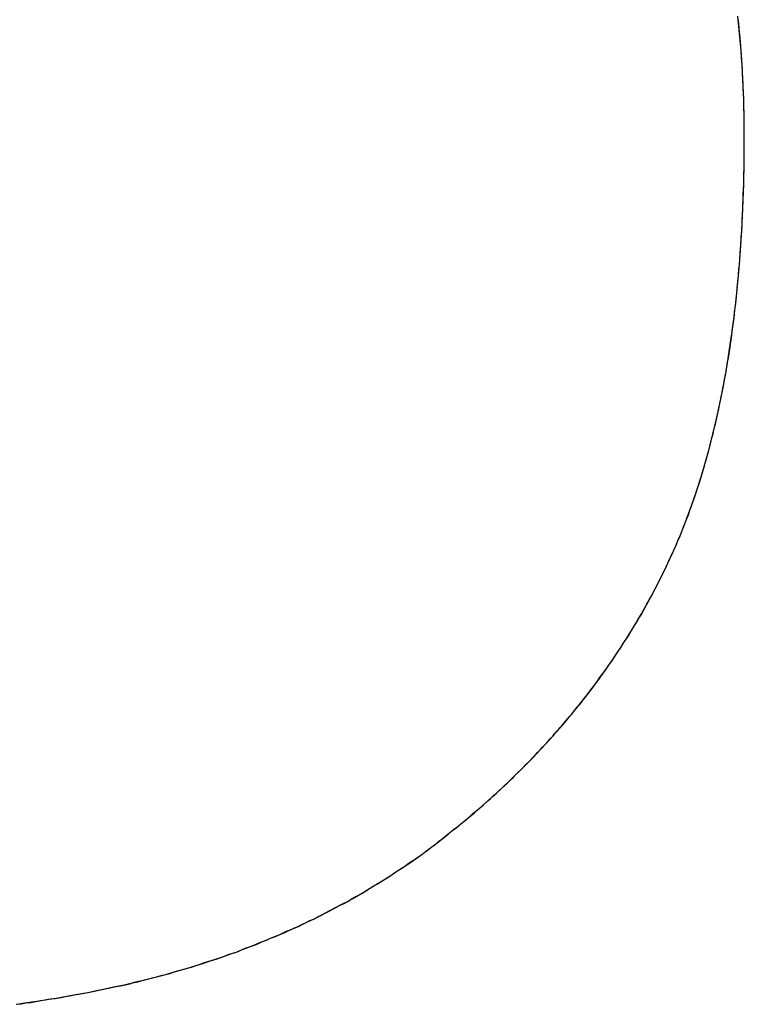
# Model space of a CAD drawing. Extents: x -4.2 to 4.1, y -6.8 to 5.8.
# Tile 156 of 214: x -0.2163 to -0.2015, y -4.0556 to -4.0355. Entities that reach past the tile are written whole.
import ezdxf

# ---------------------------------------------------------------- set-up
doc = ezdxf.new("R2010")
doc.units = 0
doc.layers.get('0').update_dxf_attribs({"linetype": 'CONTINUOUS'})

# ---------------------------------------------------------------- blocks, each defined once
blk = doc.blocks.new('*U1')
for p, q in [((-0.201535, -4.037913, 4.435), (-0.201535, -4.037913, 4.4349)), ((-0.201535, -4.037913, 4.435), (-0.201535, -4.037913, 4.4349)), ((-0.207512, -4.052095, 4.435), (-0.207512, -4.052095, 4.4349)), ((-0.207512, -4.052095, 4.435), (-0.207512, -4.052095, 4.4349))]:
    blk.add_line(p, q)
for points in [[(-0.201535, -4.03791, 4.435), (-0.201535, -4.03781, 4.435), (-0.201536, -4.03771, 4.435), (-0.201537, -4.03762, 4.435), (-0.201538, -4.03752, 4.435), (-0.20154, -4.03742, 4.435), (-0.201542, -4.03732, 4.435), (-0.201545, -4.03722, 4.435), (-0.201548, -4.03713, 4.435), (-0.201551, -4.03703, 4.435), (-0.201555, -4.03693, 4.435), (-0.201559, -4.03683, 4.435), (-0.201564, -4.03674, 4.435), (-0.201569, -4.03664, 4.435), (-0.201574, -4.03655, 4.435), (-0.20158, -4.03645, 4.435), (-0.201586, -4.03636, 4.435), (-0.201593, -4.03626, 4.435), (-0.2016, -4.03617, 4.435), (-0.201607, -4.03607, 4.435), (-0.201615, -4.03598, 4.435), (-0.201623, -4.03589, 4.435), (-0.201632, -4.03579, 4.435), (-0.201641, -4.0357, 4.435), (-0.20165, -4.03561, 4.435), (-0.20166, -4.03551, 4.435)], [(-0.201535, -4.03791, 4.4349), (-0.201536, -4.03776, 4.4349), (-0.201537, -4.03761, 4.4349), (-0.201539, -4.03747, 4.4349), (-0.201542, -4.03732, 4.4349), (-0.201546, -4.03717, 4.4349), (-0.201551, -4.03703, 4.4349), (-0.201557, -4.03688, 4.4349), (-0.201564, -4.03674, 4.4349), (-0.201572, -4.03659, 4.4349), (-0.20158, -4.03645, 4.4349), (-0.20159, -4.0363, 4.4349), (-0.2016, -4.03616, 4.4349), (-0.201612, -4.03602, 4.4349), (-0.201624, -4.03588, 4.4349), (-0.201637, -4.03574, 4.4349), (-0.201651, -4.0356, 4.4349), (-0.201666, -4.03546, 4.4349)], [(-0.201535, -4.03791, 4.4349), (-0.201536, -4.03776, 4.4349), (-0.201537, -4.03761, 4.4349), (-0.201539, -4.03747, 4.4349), (-0.201542, -4.03732, 4.4349), (-0.201546, -4.03717, 4.4349), (-0.201551, -4.03703, 4.4349), (-0.201557, -4.03688, 4.4349), (-0.201564, -4.03674, 4.4349), (-0.201572, -4.03659, 4.4349), (-0.20158, -4.03645, 4.4349), (-0.20159, -4.0363, 4.4349), (-0.2016, -4.03616, 4.4349), (-0.201612, -4.03602, 4.4349), (-0.201624, -4.03588, 4.4349), (-0.201637, -4.03574, 4.4349), (-0.201651, -4.0356, 4.4349), (-0.201666, -4.03546, 4.4349)], [(-0.201535, -4.03791, 4.435), (-0.201535, -4.03781, 4.435), (-0.201536, -4.03771, 4.435), (-0.201537, -4.03762, 4.435), (-0.201538, -4.03752, 4.435), (-0.20154, -4.03742, 4.435), (-0.201542, -4.03732, 4.435), (-0.201545, -4.03722, 4.435), (-0.201548, -4.03713, 4.435), (-0.201551, -4.03703, 4.435), (-0.201555, -4.03693, 4.435), (-0.201559, -4.03683, 4.435), (-0.201564, -4.03674, 4.435), (-0.201569, -4.03664, 4.435), (-0.201574, -4.03655, 4.435), (-0.20158, -4.03645, 4.435), (-0.201586, -4.03636, 4.435), (-0.201593, -4.03626, 4.435), (-0.2016, -4.03617, 4.435), (-0.201607, -4.03607, 4.435), (-0.201615, -4.03598, 4.435), (-0.201623, -4.03589, 4.435), (-0.201632, -4.03579, 4.435), (-0.201641, -4.0357, 4.435), (-0.20165, -4.03561, 4.435), (-0.20166, -4.03551, 4.435)], [(-0.207512, -4.05209, 4.435), (-0.207448, -4.05204, 4.435), (-0.207385, -4.05199, 4.435), (-0.207322, -4.05194, 4.435), (-0.20726, -4.05189, 4.435), (-0.207198, -4.05184, 4.435), (-0.207136, -4.05179, 4.435), (-0.207075, -4.05173, 4.435), (-0.207014, -4.05168, 4.435), (-0.206953, -4.05163, 4.435), (-0.206892, -4.05158, 4.435), (-0.206832, -4.05152, 4.435), (-0.206773, -4.05147, 4.435), (-0.206713, -4.05142, 4.435), (-0.206654, -4.05136, 4.435), (-0.206596, -4.05131, 4.435), (-0.206537, -4.05126, 4.435), (-0.206479, -4.0512, 4.435), (-0.206422, -4.05115, 4.435), (-0.206365, -4.0511, 4.435), (-0.206308, -4.05104, 4.435), (-0.206251, -4.05099, 4.435), (-0.206195, -4.05093, 4.435), (-0.206139, -4.05088, 4.435), (-0.206083, -4.05082, 4.435), (-0.206028, -4.05077, 4.435), (-0.205973, -4.05071, 4.435), (-0.205919, -4.05066, 4.435), (-0.205865, -4.0506, 4.435), (-0.205811, -4.05054, 4.435), (-0.205757, -4.05049, 4.435), (-0.205704, -4.05043, 4.435), (-0.205651, -4.05037, 4.435), (-0.205599, -4.05032, 4.435), (-0.205547, -4.05026, 4.435), (-0.205495, -4.0502, 4.435), (-0.205444, -4.05015, 4.435), (-0.205393, -4.05009, 4.435), (-0.205342, -4.05003, 4.435), (-0.205291, -4.04997, 4.435), (-0.205241, -4.04992, 4.435), (-0.205192, -4.04986, 4.435), (-0.205142, -4.0498, 4.435), (-0.205093, -4.04974, 4.435), (-0.205045, -4.04968, 4.435), (-0.204996, -4.04962, 4.435), (-0.204948, -4.04956, 4.435), (-0.204901, -4.04951, 4.435), (-0.204853, -4.04945, 4.435), (-0.204807, -4.04939, 4.435), (-0.20476, -4.04933, 4.435), (-0.204714, -4.04927, 4.435), (-0.204668, -4.04921, 4.435), (-0.204622, -4.04915, 4.435), (-0.204577, -4.04909, 4.435), (-0.204532, -4.04903, 4.435), (-0.204488, -4.04896, 4.435), (-0.204443, -4.0489, 4.435), (-0.2044, -4.04884, 4.435), (-0.204356, -4.04878, 4.435), (-0.204313, -4.04872, 4.435), (-0.20427, -4.04866, 4.435), (-0.204228, -4.0486, 4.435), (-0.204185, -4.04853, 4.435), (-0.204144, -4.04847, 4.435), (-0.204102, -4.04841, 4.435), (-0.204061, -4.04835, 4.435), (-0.20402, -4.04828, 4.435), (-0.20398, -4.04822, 4.435), (-0.20394, -4.04816, 4.435), (-0.2039, -4.0481, 4.435), (-0.203861, -4.04803, 4.435), (-0.203822, -4.04797, 4.435), (-0.203783, -4.0479, 4.435), (-0.203745, -4.04784, 4.435), (-0.203707, -4.04778, 4.435), (-0.203669, -4.04771, 4.435), (-0.203632, -4.04765, 4.435), (-0.203595, -4.04758, 4.435), (-0.203558, -4.04752, 4.435), (-0.203522, -4.04745, 4.435), (-0.203486, -4.04739, 4.435), (-0.203451, -4.04732, 4.435), (-0.203415, -4.04726, 4.435), (-0.20338, -4.04719, 4.435), (-0.203346, -4.04713, 4.435), (-0.203312, -4.04706, 4.435), (-0.203278, -4.04699, 4.435), (-0.203244, -4.04693, 4.435), (-0.203211, -4.04686, 4.435), (-0.203178, -4.04679, 4.435), (-0.203146, -4.04673, 4.435), (-0.203114, -4.04666, 4.435), (-0.203082, -4.04659, 4.435), (-0.20305, -4.04652, 4.435), (-0.203019, -4.04646, 4.435), (-0.202989, -4.04639, 4.435), (-0.202958, -4.04632, 4.435), (-0.202928, -4.04625, 4.435), (-0.202898, -4.04618, 4.435), (-0.202869, -4.04611, 4.435), (-0.20284, -4.04604, 4.435), (-0.202811, -4.04597, 4.435), (-0.202782, -4.0459, 4.435), (-0.202754, -4.04583, 4.435), (-0.202726, -4.04576, 4.435), (-0.202699, -4.04568, 4.435), (-0.202672, -4.04561, 4.435), (-0.202645, -4.04554, 4.435), (-0.202618, -4.04547, 4.435), (-0.202592, -4.04539, 4.435), (-0.202566, -4.04532, 4.435), (-0.20254, -4.04524, 4.435), (-0.202515, -4.04517, 4.435), (-0.20249, -4.04509, 4.435), (-0.202465, -4.04501, 4.435), (-0.202441, -4.04494, 4.435), (-0.202417, -4.04486, 4.435), (-0.202393, -4.04478, 4.435), (-0.20237, -4.0447, 4.435), (-0.202347, -4.04463, 4.435), (-0.202324, -4.04455, 4.435), (-0.202302, -4.04447, 4.435), (-0.20228, -4.04439, 4.435), (-0.202258, -4.04431, 4.435), (-0.202237, -4.04423, 4.435), (-0.202216, -4.04414, 4.435), (-0.202195, -4.04406, 4.435), (-0.202174, -4.04398, 4.435), (-0.202154, -4.0439, 4.435), (-0.202134, -4.04382, 4.435), (-0.202115, -4.04373, 4.435), (-0.202096, -4.04365, 4.435), (-0.202077, -4.04356, 4.435), (-0.202058, -4.04348, 4.435), (-0.20204, -4.04339, 4.435), (-0.202022, -4.04331, 4.435), (-0.202005, -4.04322, 4.435), (-0.201988, -4.04314, 4.435), (-0.201971, -4.04305, 4.435), (-0.201954, -4.04296, 4.435), (-0.201938, -4.04287, 4.435), (-0.201922, -4.04279, 4.435), (-0.201906, -4.0427, 4.435), (-0.201891, -4.04261, 4.435), (-0.201876, -4.04252, 4.435), (-0.201861, -4.04243, 4.435), (-0.201847, -4.04234, 4.435), (-0.201833, -4.04225, 4.435), (-0.201819, -4.04215, 4.435), (-0.201806, -4.04206, 4.435), (-0.201793, -4.04197, 4.435), (-0.20178, -4.04188, 4.435), (-0.201768, -4.04178, 4.435), (-0.201756, -4.04169, 4.435), (-0.201744, -4.0416, 4.435), (-0.201732, -4.0415, 4.435), (-0.201721, -4.04141, 4.435), (-0.201711, -4.04131, 4.435), (-0.2017, -4.04122, 4.435), (-0.20169, -4.04112, 4.435), (-0.20168, -4.04102, 4.435), (-0.201671, -4.04093, 4.435), (-0.201661, -4.04083, 4.435), (-0.201653, -4.04073, 4.435), (-0.201644, -4.04063, 4.435), (-0.201636, -4.04053, 4.435), (-0.201628, -4.04043, 4.435), (-0.20162, -4.04033, 4.435), (-0.201613, -4.04023, 4.435), (-0.201606, -4.04013, 4.435), (-0.2016, -4.04003, 4.435), (-0.201593, -4.03993, 4.435), (-0.201587, -4.03983, 4.435), (-0.201582, -4.03972, 4.435), (-0.201576, -4.03962, 4.435), (-0.201571, -4.03952, 4.435), (-0.201567, -4.03941, 4.435), (-0.201562, -4.03931, 4.435), (-0.201558, -4.0392, 4.435), (-0.201555, -4.0391, 4.435), (-0.201551, -4.03899, 4.435), (-0.201548, -4.03889, 4.435), (-0.201545, -4.03878, 4.435), (-0.201543, -4.03867, 4.435), (-0.201541, -4.03857, 4.435), (-0.201539, -4.03846, 4.435), (-0.201538, -4.03835, 4.435), (-0.201537, -4.03824, 4.435), (-0.201536, -4.03813, 4.435), (-0.201535, -4.03802, 4.435), (-0.201535, -4.03791, 4.435)], [(-0.207512, -4.05209, 4.4349), (-0.207416, -4.05202, 4.4349), (-0.207322, -4.05194, 4.4349), (-0.207228, -4.05186, 4.4349), (-0.207135, -4.05179, 4.4349), (-0.207043, -4.05171, 4.4349), (-0.206951, -4.05163, 4.4349), (-0.206861, -4.05155, 4.4349), (-0.206771, -4.05147, 4.4349), (-0.206682, -4.05139, 4.4349), (-0.206593, -4.05131, 4.4349), (-0.206506, -4.05123, 4.4349), (-0.206419, -4.05115, 4.4349), (-0.206333, -4.05107, 4.4349), (-0.206248, -4.05098, 4.4349), (-0.206164, -4.0509, 4.4349), (-0.20608, -4.05082, 4.4349), (-0.205997, -4.05073, 4.4349), (-0.205915, -4.05065, 4.4349), (-0.205834, -4.05057, 4.4349), (-0.205753, -4.05048, 4.4349), (-0.205673, -4.0504, 4.4349), (-0.205594, -4.05031, 4.4349), (-0.205516, -4.05023, 4.4349), (-0.205439, -4.05014, 4.4349), (-0.205362, -4.05005, 4.4349), (-0.205286, -4.04997, 4.4349), (-0.205211, -4.04988, 4.4349), (-0.205137, -4.04979, 4.4349), (-0.205063, -4.04971, 4.4349), (-0.204991, -4.04962, 4.4349), (-0.204919, -4.04953, 4.4349), (-0.204848, -4.04944, 4.4349), (-0.204777, -4.04935, 4.4349), (-0.204708, -4.04926, 4.4349), (-0.204639, -4.04917, 4.4349), (-0.204571, -4.04908, 4.4349), (-0.204503, -4.04899, 4.4349), (-0.204437, -4.04889, 4.4349), (-0.204371, -4.0488, 4.4349), (-0.204306, -4.04871, 4.4349), (-0.204242, -4.04862, 4.4349), (-0.204179, -4.04852, 4.4349), (-0.204116, -4.04843, 4.4349), (-0.204054, -4.04834, 4.4349), (-0.203993, -4.04824, 4.4349), (-0.203933, -4.04815, 4.4349), (-0.203873, -4.04805, 4.4349), (-0.203815, -4.04796, 4.4349), (-0.203757, -4.04786, 4.4349), (-0.203699, -4.04776, 4.4349), (-0.203643, -4.04767, 4.4349), (-0.203587, -4.04757, 4.4349), (-0.203533, -4.04747, 4.4349), (-0.203479, -4.04737, 4.4349), (-0.203425, -4.04728, 4.4349), (-0.203373, -4.04718, 4.4349), (-0.203321, -4.04708, 4.4349), (-0.20327, -4.04698, 4.4349), (-0.20322, -4.04688, 4.4349), (-0.203171, -4.04678, 4.4349), (-0.203122, -4.04668, 4.4349), (-0.203074, -4.04657, 4.4349), (-0.203027, -4.04647, 4.4349), (-0.202981, -4.04637, 4.4349), (-0.202935, -4.04627, 4.4349), (-0.202891, -4.04616, 4.4349), (-0.202847, -4.04606, 4.4349), (-0.202803, -4.04595, 4.4349), (-0.202761, -4.04585, 4.4349), (-0.202719, -4.04574, 4.4349), (-0.202677, -4.04563, 4.4349), (-0.202637, -4.04552, 4.4349), (-0.202597, -4.04541, 4.4349), (-0.202558, -4.04529, 4.4349), (-0.20252, -4.04518, 4.4349), (-0.202483, -4.04507, 4.4349), (-0.202446, -4.04495, 4.4349), (-0.20241, -4.04484, 4.4349), (-0.202374, -4.04472, 4.4349), (-0.20234, -4.0446, 4.4349), (-0.202306, -4.04448, 4.4349), (-0.202273, -4.04436, 4.4349), (-0.20224, -4.04424, 4.4349), (-0.202209, -4.04412, 4.4349), (-0.202178, -4.04399, 4.4349), (-0.202147, -4.04387, 4.4349), (-0.202118, -4.04375, 4.4349), (-0.202089, -4.04362, 4.4349), (-0.202061, -4.04349, 4.4349), (-0.202034, -4.04336, 4.4349), (-0.202007, -4.04323, 4.4349), (-0.201981, -4.0431, 4.4349), (-0.201956, -4.04297, 4.4349), (-0.201932, -4.04284, 4.4349), (-0.201908, -4.04271, 4.4349), (-0.201885, -4.04257, 4.4349), (-0.201863, -4.04244, 4.4349), (-0.201841, -4.0423, 4.4349), (-0.201821, -4.04216, 4.4349), (-0.201801, -4.04203, 4.4349), (-0.201781, -4.04189, 4.4349), (-0.201763, -4.04175, 4.4349), (-0.201745, -4.04161, 4.4349), (-0.201728, -4.04146, 4.4349), (-0.201711, -4.04132, 4.4349), (-0.201696, -4.04118, 4.4349), (-0.201681, -4.04103, 4.4349), (-0.201667, -4.04088, 4.4349), (-0.201653, -4.04074, 4.4349), (-0.20164, -4.04059, 4.4349), (-0.201628, -4.04044, 4.4349), (-0.201617, -4.04029, 4.4349), (-0.201607, -4.04014, 4.4349), (-0.201597, -4.03998, 4.4349), (-0.201588, -4.03983, 4.4349), (-0.201579, -4.03968, 4.4349), (-0.201572, -4.03952, 4.4349), (-0.201565, -4.03937, 4.4349), (-0.201558, -4.03921, 4.4349), (-0.201553, -4.03905, 4.4349), (-0.201548, -4.03889, 4.4349), (-0.201544, -4.03873, 4.4349), (-0.201541, -4.03857, 4.4349), (-0.201538, -4.03841, 4.4349), (-0.201537, -4.03824, 4.4349), (-0.201536, -4.03808, 4.4349), (-0.201535, -4.03791, 4.4349)], [(-0.207512, -4.05209, 4.4349), (-0.207416, -4.05202, 4.4349), (-0.207322, -4.05194, 4.4349), (-0.207228, -4.05186, 4.4349), (-0.207135, -4.05179, 4.4349), (-0.207043, -4.05171, 4.4349), (-0.206951, -4.05163, 4.4349), (-0.206861, -4.05155, 4.4349), (-0.206771, -4.05147, 4.4349), (-0.206682, -4.05139, 4.4349), (-0.206593, -4.05131, 4.4349), (-0.206506, -4.05123, 4.4349), (-0.206419, -4.05115, 4.4349), (-0.206333, -4.05107, 4.4349), (-0.206248, -4.05098, 4.4349), (-0.206164, -4.0509, 4.4349), (-0.20608, -4.05082, 4.4349), (-0.205997, -4.05073, 4.4349), (-0.205915, -4.05065, 4.4349), (-0.205834, -4.05057, 4.4349), (-0.205753, -4.05048, 4.4349), (-0.205673, -4.0504, 4.4349), (-0.205594, -4.05031, 4.4349), (-0.205516, -4.05023, 4.4349), (-0.205439, -4.05014, 4.4349), (-0.205362, -4.05005, 4.4349), (-0.205286, -4.04997, 4.4349), (-0.205211, -4.04988, 4.4349), (-0.205137, -4.04979, 4.4349), (-0.205063, -4.04971, 4.4349), (-0.204991, -4.04962, 4.4349), (-0.204919, -4.04953, 4.4349), (-0.204848, -4.04944, 4.4349), (-0.204777, -4.04935, 4.4349), (-0.204708, -4.04926, 4.4349), (-0.204639, -4.04917, 4.4349), (-0.204571, -4.04908, 4.4349), (-0.204503, -4.04899, 4.4349), (-0.204437, -4.04889, 4.4349), (-0.204371, -4.0488, 4.4349), (-0.204306, -4.04871, 4.4349), (-0.204242, -4.04862, 4.4349), (-0.204179, -4.04852, 4.4349), (-0.204116, -4.04843, 4.4349), (-0.204054, -4.04834, 4.4349), (-0.203993, -4.04824, 4.4349), (-0.203933, -4.04815, 4.4349), (-0.203873, -4.04805, 4.4349), (-0.203815, -4.04796, 4.4349), (-0.203757, -4.04786, 4.4349), (-0.203699, -4.04776, 4.4349), (-0.203643, -4.04767, 4.4349), (-0.203587, -4.04757, 4.4349), (-0.203533, -4.04747, 4.4349), (-0.203479, -4.04737, 4.4349), (-0.203425, -4.04728, 4.4349), (-0.203373, -4.04718, 4.4349), (-0.203321, -4.04708, 4.4349), (-0.20327, -4.04698, 4.4349), (-0.20322, -4.04688, 4.4349), (-0.203171, -4.04678, 4.4349), (-0.203122, -4.04668, 4.4349), (-0.203074, -4.04657, 4.4349), (-0.203027, -4.04647, 4.4349), (-0.202981, -4.04637, 4.4349), (-0.202935, -4.04627, 4.4349), (-0.202891, -4.04616, 4.4349), (-0.202847, -4.04606, 4.4349), (-0.202803, -4.04595, 4.4349), (-0.202761, -4.04585, 4.4349), (-0.202719, -4.04574, 4.4349), (-0.202677, -4.04563, 4.4349), (-0.202637, -4.04552, 4.4349), (-0.202597, -4.04541, 4.4349), (-0.202558, -4.04529, 4.4349), (-0.20252, -4.04518, 4.4349), (-0.202483, -4.04507, 4.4349), (-0.202446, -4.04495, 4.4349), (-0.20241, -4.04484, 4.4349), (-0.202374, -4.04472, 4.4349), (-0.20234, -4.0446, 4.4349), (-0.202306, -4.04448, 4.4349), (-0.202273, -4.04436, 4.4349), (-0.20224, -4.04424, 4.4349), (-0.202209, -4.04412, 4.4349), (-0.202178, -4.04399, 4.4349), (-0.202147, -4.04387, 4.4349), (-0.202118, -4.04375, 4.4349), (-0.202089, -4.04362, 4.4349), (-0.202061, -4.04349, 4.4349), (-0.202034, -4.04336, 4.4349), (-0.202007, -4.04323, 4.4349), (-0.201981, -4.0431, 4.4349), (-0.201956, -4.04297, 4.4349), (-0.201932, -4.04284, 4.4349), (-0.201908, -4.04271, 4.4349), (-0.201885, -4.04257, 4.4349), (-0.201863, -4.04244, 4.4349), (-0.201841, -4.0423, 4.4349), (-0.201821, -4.04216, 4.4349), (-0.201801, -4.04203, 4.4349), (-0.201781, -4.04189, 4.4349), (-0.201763, -4.04175, 4.4349), (-0.201745, -4.04161, 4.4349), (-0.201728, -4.04146, 4.4349), (-0.201711, -4.04132, 4.4349), (-0.201696, -4.04118, 4.4349), (-0.201681, -4.04103, 4.4349), (-0.201667, -4.04088, 4.4349), (-0.201653, -4.04074, 4.4349), (-0.20164, -4.04059, 4.4349), (-0.201628, -4.04044, 4.4349), (-0.201617, -4.04029, 4.4349), (-0.201607, -4.04014, 4.4349), (-0.201597, -4.03998, 4.4349), (-0.201588, -4.03983, 4.4349), (-0.201579, -4.03968, 4.4349), (-0.201572, -4.03952, 4.4349), (-0.201565, -4.03937, 4.4349), (-0.201558, -4.03921, 4.4349), (-0.201553, -4.03905, 4.4349), (-0.201548, -4.03889, 4.4349), (-0.201544, -4.03873, 4.4349), (-0.201541, -4.03857, 4.4349), (-0.201538, -4.03841, 4.4349), (-0.201537, -4.03824, 4.4349), (-0.201536, -4.03808, 4.4349), (-0.201535, -4.03791, 4.4349)], [(-0.207512, -4.05209, 4.435), (-0.207448, -4.05204, 4.435), (-0.207385, -4.05199, 4.435), (-0.207322, -4.05194, 4.435), (-0.20726, -4.05189, 4.435), (-0.207198, -4.05184, 4.435), (-0.207136, -4.05179, 4.435), (-0.207075, -4.05173, 4.435), (-0.207014, -4.05168, 4.435), (-0.206953, -4.05163, 4.435), (-0.206892, -4.05158, 4.435), (-0.206832, -4.05152, 4.435), (-0.206773, -4.05147, 4.435), (-0.206713, -4.05142, 4.435), (-0.206654, -4.05136, 4.435), (-0.206596, -4.05131, 4.435), (-0.206537, -4.05126, 4.435), (-0.206479, -4.0512, 4.435), (-0.206422, -4.05115, 4.435), (-0.206365, -4.0511, 4.435), (-0.206308, -4.05104, 4.435), (-0.206251, -4.05099, 4.435), (-0.206195, -4.05093, 4.435), (-0.206139, -4.05088, 4.435), (-0.206083, -4.05082, 4.435), (-0.206028, -4.05077, 4.435), (-0.205973, -4.05071, 4.435), (-0.205919, -4.05066, 4.435), (-0.205865, -4.0506, 4.435), (-0.205811, -4.05054, 4.435), (-0.205757, -4.05049, 4.435), (-0.205704, -4.05043, 4.435), (-0.205651, -4.05037, 4.435), (-0.205599, -4.05032, 4.435), (-0.205547, -4.05026, 4.435), (-0.205495, -4.0502, 4.435), (-0.205444, -4.05015, 4.435), (-0.205393, -4.05009, 4.435), (-0.205342, -4.05003, 4.435), (-0.205291, -4.04997, 4.435), (-0.205241, -4.04992, 4.435), (-0.205192, -4.04986, 4.435), (-0.205142, -4.0498, 4.435), (-0.205093, -4.04974, 4.435), (-0.205045, -4.04968, 4.435), (-0.204996, -4.04962, 4.435), (-0.204948, -4.04956, 4.435), (-0.204901, -4.04951, 4.435), (-0.204853, -4.04945, 4.435), (-0.204807, -4.04939, 4.435), (-0.20476, -4.04933, 4.435), (-0.204714, -4.04927, 4.435), (-0.204668, -4.04921, 4.435), (-0.204622, -4.04915, 4.435), (-0.204577, -4.04909, 4.435), (-0.204532, -4.04903, 4.435), (-0.204488, -4.04896, 4.435), (-0.204443, -4.0489, 4.435), (-0.2044, -4.04884, 4.435), (-0.204356, -4.04878, 4.435), (-0.204313, -4.04872, 4.435), (-0.20427, -4.04866, 4.435), (-0.204228, -4.0486, 4.435), (-0.204185, -4.04853, 4.435), (-0.204144, -4.04847, 4.435), (-0.204102, -4.04841, 4.435), (-0.204061, -4.04835, 4.435), (-0.20402, -4.04828, 4.435), (-0.20398, -4.04822, 4.435), (-0.20394, -4.04816, 4.435), (-0.2039, -4.0481, 4.435), (-0.203861, -4.04803, 4.435), (-0.203822, -4.04797, 4.435), (-0.203783, -4.0479, 4.435), (-0.203745, -4.04784, 4.435), (-0.203707, -4.04778, 4.435), (-0.203669, -4.04771, 4.435), (-0.203632, -4.04765, 4.435), (-0.203595, -4.04758, 4.435), (-0.203558, -4.04752, 4.435), (-0.203522, -4.04745, 4.435), (-0.203486, -4.04739, 4.435), (-0.203451, -4.04732, 4.435), (-0.203415, -4.04726, 4.435), (-0.20338, -4.04719, 4.435), (-0.203346, -4.04713, 4.435), (-0.203312, -4.04706, 4.435), (-0.203278, -4.04699, 4.435), (-0.203244, -4.04693, 4.435), (-0.203211, -4.04686, 4.435), (-0.203178, -4.04679, 4.435), (-0.203146, -4.04673, 4.435), (-0.203114, -4.04666, 4.435), (-0.203082, -4.04659, 4.435), (-0.20305, -4.04652, 4.435), (-0.203019, -4.04646, 4.435), (-0.202989, -4.04639, 4.435), (-0.202958, -4.04632, 4.435), (-0.202928, -4.04625, 4.435), (-0.202898, -4.04618, 4.435), (-0.202869, -4.04611, 4.435), (-0.20284, -4.04604, 4.435), (-0.202811, -4.04597, 4.435), (-0.202782, -4.0459, 4.435), (-0.202754, -4.04583, 4.435), (-0.202726, -4.04576, 4.435), (-0.202699, -4.04568, 4.435), (-0.202672, -4.04561, 4.435), (-0.202645, -4.04554, 4.435), (-0.202618, -4.04547, 4.435), (-0.202592, -4.04539, 4.435), (-0.202566, -4.04532, 4.435), (-0.20254, -4.04524, 4.435), (-0.202515, -4.04517, 4.435), (-0.20249, -4.04509, 4.435), (-0.202465, -4.04501, 4.435), (-0.202441, -4.04494, 4.435), (-0.202417, -4.04486, 4.435), (-0.202393, -4.04478, 4.435), (-0.20237, -4.0447, 4.435), (-0.202347, -4.04463, 4.435), (-0.202324, -4.04455, 4.435), (-0.202302, -4.04447, 4.435), (-0.20228, -4.04439, 4.435), (-0.202258, -4.04431, 4.435), (-0.202237, -4.04423, 4.435), (-0.202216, -4.04414, 4.435), (-0.202195, -4.04406, 4.435), (-0.202174, -4.04398, 4.435), (-0.202154, -4.0439, 4.435), (-0.202134, -4.04382, 4.435), (-0.202115, -4.04373, 4.435), (-0.202096, -4.04365, 4.435), (-0.202077, -4.04356, 4.435), (-0.202058, -4.04348, 4.435), (-0.20204, -4.04339, 4.435), (-0.202022, -4.04331, 4.435), (-0.202005, -4.04322, 4.435), (-0.201988, -4.04314, 4.435), (-0.201971, -4.04305, 4.435), (-0.201954, -4.04296, 4.435), (-0.201938, -4.04287, 4.435), (-0.201922, -4.04279, 4.435), (-0.201906, -4.0427, 4.435), (-0.201891, -4.04261, 4.435), (-0.201876, -4.04252, 4.435), (-0.201861, -4.04243, 4.435), (-0.201847, -4.04234, 4.435), (-0.201833, -4.04225, 4.435), (-0.201819, -4.04215, 4.435), (-0.201806, -4.04206, 4.435), (-0.201793, -4.04197, 4.435), (-0.20178, -4.04188, 4.435), (-0.201768, -4.04178, 4.435), (-0.201756, -4.04169, 4.435), (-0.201744, -4.0416, 4.435), (-0.201732, -4.0415, 4.435), (-0.201721, -4.04141, 4.435), (-0.201711, -4.04131, 4.435), (-0.2017, -4.04122, 4.435), (-0.20169, -4.04112, 4.435), (-0.20168, -4.04102, 4.435), (-0.201671, -4.04093, 4.435), (-0.201661, -4.04083, 4.435), (-0.201653, -4.04073, 4.435), (-0.201644, -4.04063, 4.435), (-0.201636, -4.04053, 4.435), (-0.201628, -4.04043, 4.435), (-0.20162, -4.04033, 4.435), (-0.201613, -4.04023, 4.435), (-0.201606, -4.04013, 4.435), (-0.2016, -4.04003, 4.435), (-0.201593, -4.03993, 4.435), (-0.201587, -4.03983, 4.435), (-0.201582, -4.03972, 4.435), (-0.201576, -4.03962, 4.435), (-0.201571, -4.03952, 4.435), (-0.201567, -4.03941, 4.435), (-0.201562, -4.03931, 4.435), (-0.201558, -4.0392, 4.435), (-0.201555, -4.0391, 4.435), (-0.201551, -4.03899, 4.435), (-0.201548, -4.03889, 4.435), (-0.201545, -4.03878, 4.435), (-0.201543, -4.03867, 4.435), (-0.201541, -4.03857, 4.435), (-0.201539, -4.03846, 4.435), (-0.201538, -4.03835, 4.435), (-0.201537, -4.03824, 4.435), (-0.201536, -4.03813, 4.435), (-0.201535, -4.03802, 4.435), (-0.201535, -4.03791, 4.435)], [(-0.216398, -4.05562, 4.435), (-0.216297, -4.05561, 4.435), (-0.216196, -4.05559, 4.435), (-0.216096, -4.05558, 4.435), (-0.215996, -4.05556, 4.435), (-0.215897, -4.05554, 4.435), (-0.215798, -4.05553, 4.435), (-0.215699, -4.05551, 4.435), (-0.215601, -4.0555, 4.435), (-0.215503, -4.05548, 4.435), (-0.215406, -4.05546, 4.435), (-0.215309, -4.05545, 4.435), (-0.215213, -4.05543, 4.435), (-0.215116, -4.05541, 4.435), (-0.215021, -4.05539, 4.435), (-0.214925, -4.05538, 4.435), (-0.21483, -4.05536, 4.435), (-0.214735, -4.05534, 4.435), (-0.21464, -4.05532, 4.435), (-0.214546, -4.0553, 4.435), (-0.214452, -4.05528, 4.435), (-0.214358, -4.05526, 4.435), (-0.214265, -4.05524, 4.435), (-0.214172, -4.05522, 4.435), (-0.214079, -4.0552, 4.435), (-0.213987, -4.05517, 4.435), (-0.213895, -4.05515, 4.435), (-0.213803, -4.05513, 4.435), (-0.213712, -4.05511, 4.435), (-0.213621, -4.05508, 4.435), (-0.21353, -4.05506, 4.435), (-0.21344, -4.05503, 4.435), (-0.21335, -4.05501, 4.435), (-0.21326, -4.05499, 4.435), (-0.213171, -4.05496, 4.435), (-0.213081, -4.05493, 4.435), (-0.212993, -4.05491, 4.435), (-0.212904, -4.05488, 4.435), (-0.212816, -4.05486, 4.435), (-0.212728, -4.05483, 4.435), (-0.212641, -4.0548, 4.435), (-0.212554, -4.05477, 4.435), (-0.212467, -4.05474, 4.435), (-0.21238, -4.05472, 4.435), (-0.212294, -4.05469, 4.435), (-0.212208, -4.05466, 4.435), (-0.212122, -4.05463, 4.435), (-0.212037, -4.0546, 4.435), (-0.211952, -4.05457, 4.435), (-0.211868, -4.05454, 4.435), (-0.211783, -4.0545, 4.435), (-0.211699, -4.05447, 4.435), (-0.211616, -4.05444, 4.435), (-0.211532, -4.05441, 4.435), (-0.211449, -4.05438, 4.435), (-0.211367, -4.05434, 4.435), (-0.211284, -4.05431, 4.435), (-0.211202, -4.05427, 4.435), (-0.211121, -4.05424, 4.435), (-0.211039, -4.05421, 4.435), (-0.210958, -4.05417, 4.435), (-0.210878, -4.05413, 4.435), (-0.210797, -4.0541, 4.435), (-0.210717, -4.05406, 4.435), (-0.210637, -4.05403, 4.435), (-0.210558, -4.05399, 4.435), (-0.210479, -4.05395, 4.435), (-0.2104, -4.05391, 4.435), (-0.210321, -4.05388, 4.435), (-0.210243, -4.05384, 4.435), (-0.210165, -4.0538, 4.435), (-0.210088, -4.05376, 4.435), (-0.210011, -4.05372, 4.435), (-0.209934, -4.05368, 4.435), (-0.209857, -4.05364, 4.435), (-0.209781, -4.0536, 4.435), (-0.209705, -4.05356, 4.435), (-0.209629, -4.05352, 4.435), (-0.209554, -4.05347, 4.435), (-0.209479, -4.05343, 4.435), (-0.209405, -4.05339, 4.435), (-0.20933, -4.05335, 4.435), (-0.209256, -4.0533, 4.435), (-0.209183, -4.05326, 4.435), (-0.209109, -4.05321, 4.435), (-0.209036, -4.05317, 4.435), (-0.208964, -4.05313, 4.435), (-0.208891, -4.05308, 4.435), (-0.208819, -4.05303, 4.435), (-0.208748, -4.05299, 4.435), (-0.208676, -4.05294, 4.435), (-0.208605, -4.05289, 4.435), (-0.208534, -4.05285, 4.435), (-0.208464, -4.0528, 4.435), (-0.208394, -4.05275, 4.435), (-0.208324, -4.0527, 4.435), (-0.208255, -4.05266, 4.435), (-0.208185, -4.05261, 4.435), (-0.208117, -4.05256, 4.435), (-0.208048, -4.05251, 4.435), (-0.20798, -4.05246, 4.435), (-0.207912, -4.05241, 4.435), (-0.207844, -4.05236, 4.435), (-0.207777, -4.0523, 4.435), (-0.20771, -4.05225, 4.435), (-0.207644, -4.0522, 4.435), (-0.207578, -4.05215, 4.435), (-0.207512, -4.05209, 4.435)], [(-0.216376, -4.05562, 4.4349), (-0.216224, -4.05559, 4.4349), (-0.216073, -4.05557, 4.4349), (-0.215923, -4.05555, 4.4349), (-0.215775, -4.05552, 4.4349), (-0.215627, -4.0555, 4.4349), (-0.21548, -4.05548, 4.4349), (-0.215334, -4.05545, 4.4349), (-0.215188, -4.05542, 4.4349), (-0.215044, -4.0554, 4.4349), (-0.2149, -4.05537, 4.4349), (-0.214757, -4.05534, 4.4349), (-0.214615, -4.05531, 4.4349), (-0.214473, -4.05528, 4.4349), (-0.214333, -4.05525, 4.4349), (-0.214193, -4.05522, 4.4349), (-0.214053, -4.05519, 4.4349), (-0.213915, -4.05516, 4.4349), (-0.213777, -4.05512, 4.4349), (-0.21364, -4.05509, 4.4349), (-0.213503, -4.05505, 4.4349), (-0.213367, -4.05502, 4.4349), (-0.213233, -4.05498, 4.4349), (-0.213098, -4.05494, 4.4349), (-0.212965, -4.0549, 4.4349), (-0.212832, -4.05486, 4.4349), (-0.2127, -4.05482, 4.4349), (-0.212569, -4.05478, 4.4349), (-0.212438, -4.05473, 4.4349), (-0.212308, -4.05469, 4.4349), (-0.212179, -4.05465, 4.4349), (-0.212051, -4.0546, 4.4349), (-0.211923, -4.05456, 4.4349), (-0.211796, -4.05451, 4.4349), (-0.21167, -4.05446, 4.4349), (-0.211544, -4.05441, 4.4349), (-0.21142, -4.05436, 4.4349), (-0.211295, -4.05431, 4.4349), (-0.211172, -4.05426, 4.4349), (-0.21105, -4.05421, 4.4349), (-0.210928, -4.05416, 4.4349), (-0.210807, -4.0541, 4.4349), (-0.210686, -4.05405, 4.4349), (-0.210567, -4.05399, 4.4349), (-0.210448, -4.05394, 4.4349), (-0.210329, -4.05388, 4.4349), (-0.210212, -4.05382, 4.4349), (-0.210095, -4.05376, 4.4349), (-0.209979, -4.0537, 4.4349), (-0.209864, -4.05364, 4.4349), (-0.209749, -4.05358, 4.4349), (-0.209635, -4.05352, 4.4349), (-0.209522, -4.05346, 4.4349), (-0.20941, -4.05339, 4.4349), (-0.209298, -4.05333, 4.4349), (-0.209187, -4.05326, 4.4349), (-0.209077, -4.05319, 4.4349), (-0.208968, -4.05313, 4.4349), (-0.208859, -4.05306, 4.4349), (-0.208751, -4.05299, 4.4349), (-0.208644, -4.05292, 4.4349), (-0.208537, -4.05285, 4.4349), (-0.208431, -4.05278, 4.4349), (-0.208326, -4.05271, 4.4349), (-0.208222, -4.05263, 4.4349), (-0.208118, -4.05256, 4.4349), (-0.208015, -4.05248, 4.4349), (-0.207913, -4.05241, 4.4349), (-0.207812, -4.05233, 4.4349), (-0.207711, -4.05225, 4.4349), (-0.207611, -4.05217, 4.4349), (-0.207512, -4.05209, 4.4349)], [(-0.216376, -4.05562, 4.4349), (-0.216224, -4.05559, 4.4349), (-0.216073, -4.05557, 4.4349), (-0.215923, -4.05555, 4.4349), (-0.215775, -4.05552, 4.4349), (-0.215627, -4.0555, 4.4349), (-0.21548, -4.05548, 4.4349), (-0.215334, -4.05545, 4.4349), (-0.215188, -4.05542, 4.4349), (-0.215044, -4.0554, 4.4349), (-0.2149, -4.05537, 4.4349), (-0.214757, -4.05534, 4.4349), (-0.214615, -4.05531, 4.4349), (-0.214473, -4.05528, 4.4349), (-0.214333, -4.05525, 4.4349), (-0.214193, -4.05522, 4.4349), (-0.214053, -4.05519, 4.4349), (-0.213915, -4.05516, 4.4349), (-0.213777, -4.05512, 4.4349), (-0.21364, -4.05509, 4.4349), (-0.213503, -4.05505, 4.4349), (-0.213367, -4.05502, 4.4349), (-0.213233, -4.05498, 4.4349), (-0.213098, -4.05494, 4.4349), (-0.212965, -4.0549, 4.4349), (-0.212832, -4.05486, 4.4349), (-0.2127, -4.05482, 4.4349), (-0.212569, -4.05478, 4.4349), (-0.212438, -4.05473, 4.4349), (-0.212308, -4.05469, 4.4349), (-0.212179, -4.05465, 4.4349), (-0.212051, -4.0546, 4.4349), (-0.211923, -4.05456, 4.4349), (-0.211796, -4.05451, 4.4349), (-0.21167, -4.05446, 4.4349), (-0.211544, -4.05441, 4.4349), (-0.21142, -4.05436, 4.4349), (-0.211295, -4.05431, 4.4349), (-0.211172, -4.05426, 4.4349), (-0.21105, -4.05421, 4.4349), (-0.210928, -4.05416, 4.4349), (-0.210807, -4.0541, 4.4349), (-0.210686, -4.05405, 4.4349), (-0.210567, -4.05399, 4.4349), (-0.210448, -4.05394, 4.4349), (-0.210329, -4.05388, 4.4349), (-0.210212, -4.05382, 4.4349), (-0.210095, -4.05376, 4.4349), (-0.209979, -4.0537, 4.4349), (-0.209864, -4.05364, 4.4349), (-0.209749, -4.05358, 4.4349), (-0.209635, -4.05352, 4.4349), (-0.209522, -4.05346, 4.4349), (-0.20941, -4.05339, 4.4349), (-0.209298, -4.05333, 4.4349), (-0.209187, -4.05326, 4.4349), (-0.209077, -4.05319, 4.4349), (-0.208968, -4.05313, 4.4349), (-0.208859, -4.05306, 4.4349), (-0.208751, -4.05299, 4.4349), (-0.208644, -4.05292, 4.4349), (-0.208537, -4.05285, 4.4349), (-0.208431, -4.05278, 4.4349), (-0.208326, -4.05271, 4.4349), (-0.208222, -4.05263, 4.4349), (-0.208118, -4.05256, 4.4349), (-0.208015, -4.05248, 4.4349), (-0.207913, -4.05241, 4.4349), (-0.207812, -4.05233, 4.4349), (-0.207711, -4.05225, 4.4349), (-0.207611, -4.05217, 4.4349), (-0.207512, -4.05209, 4.4349)], [(-0.216398, -4.05562, 4.435), (-0.216297, -4.05561, 4.435), (-0.216196, -4.05559, 4.435), (-0.216096, -4.05558, 4.435), (-0.215996, -4.05556, 4.435), (-0.215897, -4.05554, 4.435), (-0.215798, -4.05553, 4.435), (-0.215699, -4.05551, 4.435), (-0.215601, -4.0555, 4.435), (-0.215503, -4.05548, 4.435), (-0.215406, -4.05546, 4.435), (-0.215309, -4.05545, 4.435), (-0.215213, -4.05543, 4.435), (-0.215116, -4.05541, 4.435), (-0.215021, -4.05539, 4.435), (-0.214925, -4.05538, 4.435), (-0.21483, -4.05536, 4.435), (-0.214735, -4.05534, 4.435), (-0.21464, -4.05532, 4.435), (-0.214546, -4.0553, 4.435), (-0.214452, -4.05528, 4.435), (-0.214358, -4.05526, 4.435), (-0.214265, -4.05524, 4.435), (-0.214172, -4.05522, 4.435), (-0.214079, -4.0552, 4.435), (-0.213987, -4.05517, 4.435), (-0.213895, -4.05515, 4.435), (-0.213803, -4.05513, 4.435), (-0.213712, -4.05511, 4.435), (-0.213621, -4.05508, 4.435), (-0.21353, -4.05506, 4.435), (-0.21344, -4.05503, 4.435), (-0.21335, -4.05501, 4.435), (-0.21326, -4.05499, 4.435), (-0.213171, -4.05496, 4.435), (-0.213081, -4.05493, 4.435), (-0.212993, -4.05491, 4.435), (-0.212904, -4.05488, 4.435), (-0.212816, -4.05486, 4.435), (-0.212728, -4.05483, 4.435), (-0.212641, -4.0548, 4.435), (-0.212554, -4.05477, 4.435), (-0.212467, -4.05474, 4.435), (-0.21238, -4.05472, 4.435), (-0.212294, -4.05469, 4.435), (-0.212208, -4.05466, 4.435), (-0.212122, -4.05463, 4.435), (-0.212037, -4.0546, 4.435), (-0.211952, -4.05457, 4.435), (-0.211868, -4.05454, 4.435), (-0.211783, -4.0545, 4.435), (-0.211699, -4.05447, 4.435), (-0.211616, -4.05444, 4.435), (-0.211532, -4.05441, 4.435), (-0.211449, -4.05438, 4.435), (-0.211367, -4.05434, 4.435), (-0.211284, -4.05431, 4.435), (-0.211202, -4.05427, 4.435), (-0.211121, -4.05424, 4.435), (-0.211039, -4.05421, 4.435), (-0.210958, -4.05417, 4.435), (-0.210878, -4.05413, 4.435), (-0.210797, -4.0541, 4.435), (-0.210717, -4.05406, 4.435), (-0.210637, -4.05403, 4.435), (-0.210558, -4.05399, 4.435), (-0.210479, -4.05395, 4.435), (-0.2104, -4.05391, 4.435), (-0.210321, -4.05388, 4.435), (-0.210243, -4.05384, 4.435), (-0.210165, -4.0538, 4.435), (-0.210088, -4.05376, 4.435), (-0.210011, -4.05372, 4.435), (-0.209934, -4.05368, 4.435), (-0.209857, -4.05364, 4.435), (-0.209781, -4.0536, 4.435), (-0.209705, -4.05356, 4.435), (-0.209629, -4.05352, 4.435), (-0.209554, -4.05347, 4.435), (-0.209479, -4.05343, 4.435), (-0.209405, -4.05339, 4.435), (-0.20933, -4.05335, 4.435), (-0.209256, -4.0533, 4.435), (-0.209183, -4.05326, 4.435), (-0.209109, -4.05321, 4.435), (-0.209036, -4.05317, 4.435), (-0.208964, -4.05313, 4.435), (-0.208891, -4.05308, 4.435), (-0.208819, -4.05303, 4.435), (-0.208748, -4.05299, 4.435), (-0.208676, -4.05294, 4.435), (-0.208605, -4.05289, 4.435), (-0.208534, -4.05285, 4.435), (-0.208464, -4.0528, 4.435), (-0.208394, -4.05275, 4.435), (-0.208324, -4.0527, 4.435), (-0.208255, -4.05266, 4.435), (-0.208185, -4.05261, 4.435), (-0.208117, -4.05256, 4.435), (-0.208048, -4.05251, 4.435), (-0.20798, -4.05246, 4.435), (-0.207912, -4.05241, 4.435), (-0.207844, -4.05236, 4.435), (-0.207777, -4.0523, 4.435), (-0.20771, -4.05225, 4.435), (-0.207644, -4.0522, 4.435), (-0.207578, -4.05215, 4.435), (-0.207512, -4.05209, 4.435)]]:
    blk.add_polyline3d(points)

msp = doc.modelspace()

# ---------------------------------------------------------------- block references
msp.add_blockref('*U1', (0, 0))

doc.saveas('drawing.dxf')
